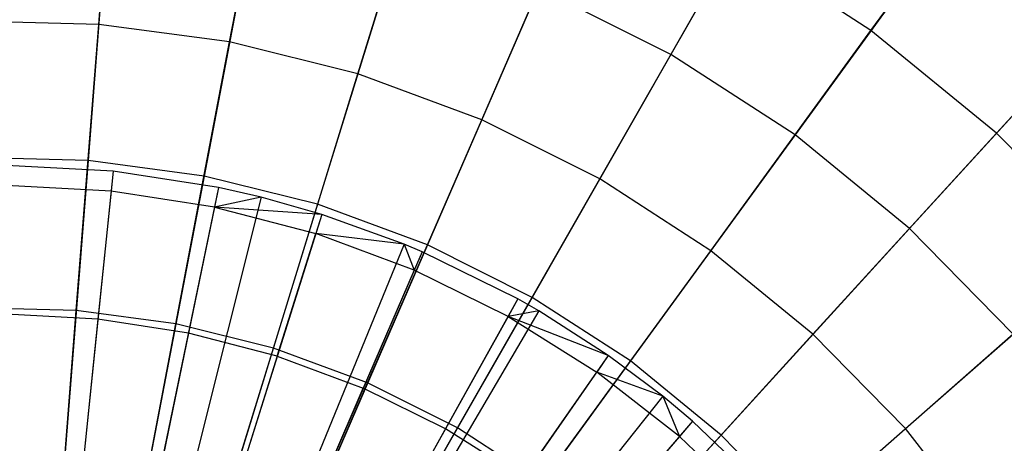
# Model space of a CAD drawing. Extents: x 0.2 to 44.2, y -21.9 to 24.
# Tile 56 of 239: x 6.3 to 8.4, y -2.1 to -1.2. Entities that reach past the tile are written whole.
import ezdxf

# ---------------------------------------------------------------- set-up
doc = ezdxf.new("R2010")
doc.units = 0
doc.header["$LTSCALE"] = 2.54
doc.layers.get('0').update_dxf_attribs({"color": 13, "linetype": 'CONTINUOUS'})

# ---------------------------------------------------------------- blocks, each defined once
blk = doc.blocks.new('GRUPUJ_2')
at = {"color": 0}
for p, q in [((2.4798, 16.7033, 34), (2.2522, 16.7153, 34)), ((2.4798, 16.7033, 34), (2.2522, 16.7153, 34)), ((2.4798, 16.7033, 34), (2.2904, 14.8731, 34.55)), ((2.4798, 16.7033, 34), (2.2904, 14.8731, 34.55)), ((2.4798, 16.7033, 34), (2.4754, 16.6606, 34.0202)), ((2.4798, 16.7033, 34), (2.4754, 16.6606, 34.0202)), ((2.705, 16.6684, 34), (2.4798, 16.7033, 34)), ((2.705, 16.6684, 34), (2.4798, 16.7033, 34)), ((2.4754, 16.6606, 34.0202), (2.2521, 16.6723, 34.0202)), ((2.4754, 16.6606, 34.0202), (2.2521, 16.6723, 34.0202)), ((2.705, 16.6684, 34), (2.3315, 14.8667, 34.55)), ((2.705, 16.6684, 34), (2.3315, 14.8667, 34.55)), ((2.705, 16.6684, 34), (2.6963, 16.6264, 34.0202)), ((2.705, 16.6684, 34), (2.6963, 16.6264, 34.0202)), ((2.796, 16.6476, 34), (2.705, 16.6684, 34)), ((2.796, 16.6476, 34), (2.705, 16.6684, 34)), ((2.796, 16.6476, 34), (2.348, 14.8629, 34.55)), ((2.796, 16.6476, 34), (2.348, 14.8629, 34.55)), ((2.4754, 16.6606, 34.0202), (2.4471, 16.3876, 34.1401)), ((2.4754, 16.6606, 34.0202), (2.4471, 16.3876, 34.1401)), ((2.6963, 16.6264, 34.0202), (2.4754, 16.6606, 34.0202)), ((2.6963, 16.6264, 34.0202), (2.4754, 16.6606, 34.0202)), ((2.796, 16.6476, 34), (2.6963, 16.6264, 34.0202)), ((2.796, 16.6476, 34), (2.6963, 16.6264, 34.0202)), ((2.9256, 16.6109, 34), (2.796, 16.6476, 34)), ((2.9256, 16.6109, 34), (2.796, 16.6476, 34)), ((2.6963, 16.6264, 34.0202), (2.6406, 16.3576, 34.1401)), ((2.6963, 16.6264, 34.0202), (2.6406, 16.3576, 34.1401)), ((2.6963, 16.6264, 34.0202), (2.9127, 16.5699, 34.0202)), ((2.9256, 16.6109, 34), (2.6963, 16.6264, 34.0202)), ((2.6963, 16.6264, 34.0202), (2.9127, 16.5699, 34.0202)), ((2.9256, 16.6109, 34), (2.6963, 16.6264, 34.0202)), ((2.9256, 16.6109, 34), (2.3717, 14.8562, 34.55)), ((2.9256, 16.6109, 34), (2.3717, 14.8562, 34.55)), ((2.9256, 16.6109, 34), (2.9127, 16.5699, 34.0202)), ((2.9256, 16.6109, 34), (2.9127, 16.5699, 34.0202)), ((3.101, 16.5474, 34), (2.9256, 16.6109, 34)), ((3.101, 16.5474, 34), (2.9256, 16.6109, 34)), ((2.83, 16.3082, 34.1401), (2.9127, 16.5699, 34.0202)), ((2.83, 16.3082, 34.1401), (2.9127, 16.5699, 34.0202)), ((3.1222, 16.4919, 34.0202), (2.9127, 16.5699, 34.0202)), ((3.101, 16.5474, 34), (2.9127, 16.5699, 34.0202)), ((3.101, 16.5474, 34), (2.9127, 16.5699, 34.0202)), ((3.1222, 16.4919, 34.0202), (2.9127, 16.5699, 34.0202)), ((3.101, 16.5474, 34), (2.4036, 14.8447, 34.55)), ((3.101, 16.5474, 34), (2.4036, 14.8447, 34.55)), ((3.1392, 16.5314, 34), (3.101, 16.5474, 34)), ((3.101, 16.5474, 34), (3.1222, 16.4919, 34.0202)), ((3.1392, 16.5314, 34), (3.101, 16.5474, 34)), ((3.101, 16.5474, 34), (3.1222, 16.4919, 34.0202)), ((3.1392, 16.5314, 34), (2.4106, 14.8418, 34.55)), ((3.1392, 16.5314, 34), (2.4106, 14.8418, 34.55)), ((3.1392, 16.5314, 34), (3.1222, 16.4919, 34.0202)), ((3.1392, 16.5314, 34), (3.1222, 16.4919, 34.0202)), ((3.3436, 16.4306, 34), (3.1392, 16.5314, 34)), ((3.3436, 16.4306, 34), (3.1392, 16.5314, 34)), ((3.1222, 16.4919, 34.0202), (3.0135, 16.2399, 34.1401)), ((3.1222, 16.4919, 34.0202), (3.0135, 16.2399, 34.1401)), ((3.3227, 16.3931, 34.0202), (3.1222, 16.4919, 34.0202)), ((3.3227, 16.3931, 34.0202), (3.1222, 16.4919, 34.0202)), ((3.3436, 16.4306, 34), (2.4478, 14.8234, 34.55)), ((3.3436, 16.4306, 34), (2.4478, 14.8234, 34.55)), ((3.3436, 16.4306, 34), (3.3227, 16.3931, 34.0202)), ((3.3436, 16.4306, 34), (3.3227, 16.3931, 34.0202)), ((3.3886, 16.4049, 34), (3.3436, 16.4306, 34)), ((3.3886, 16.4049, 34), (3.3436, 16.4306, 34)), ((2.4471, 16.3876, 34.1401), (2.2516, 16.3979, 34.1401)), ((2.4471, 16.3876, 34.1401), (2.2516, 16.3979, 34.1401)), ((3.3886, 16.4049, 34), (2.456, 14.8187, 34.55)), ((3.3886, 16.4049, 34), (2.456, 14.8187, 34.55)), ((3.3886, 16.4049, 34), (3.3227, 16.3931, 34.0202)), ((3.3886, 16.4049, 34), (3.3227, 16.3931, 34.0202)), ((3.5368, 16.3097, 34), (3.3886, 16.4049, 34)), ((3.5368, 16.3097, 34), (3.3886, 16.4049, 34)), ((2.4471, 16.3876, 34.1401), (2.4169, 16.0954, 34.2518)), ((2.4471, 16.3876, 34.1401), (2.4169, 16.0954, 34.2518)), ((2.6406, 16.3576, 34.1401), (2.4471, 16.3876, 34.1401)), ((2.6406, 16.3576, 34.1401), (2.4471, 16.3876, 34.1401)), ((3.3227, 16.3931, 34.0202), (3.1891, 16.1534, 34.1401)), ((3.3227, 16.3931, 34.0202), (3.1891, 16.1534, 34.1401)), ((3.3227, 16.3931, 34.0202), (3.5122, 16.2745, 34.0202)), ((3.5368, 16.3097, 34), (3.3227, 16.3931, 34.0202)), ((3.5368, 16.3097, 34), (3.3227, 16.3931, 34.0202)), ((3.3227, 16.3931, 34.0202), (3.5122, 16.2745, 34.0202)), ((2.6406, 16.3576, 34.1401), (2.581, 16.07, 34.2518)), ((2.6406, 16.3576, 34.1401), (2.581, 16.07, 34.2518)), ((2.83, 16.3082, 34.1401), (2.6406, 16.3576, 34.1401)), ((2.83, 16.3082, 34.1401), (2.6406, 16.3576, 34.1401)), ((3.5368, 16.3097, 34), (2.483, 14.8014, 34.55)), ((3.5368, 16.3097, 34), (2.483, 14.8014, 34.55)), ((3.5368, 16.3097, 34), (3.5122, 16.2745, 34.0202)), ((3.5368, 16.3097, 34), (3.5122, 16.2745, 34.0202)), ((3.653, 16.2228, 34), (3.5368, 16.3097, 34)), ((3.653, 16.2228, 34), (3.5368, 16.3097, 34)), ((2.83, 16.3082, 34.1401), (2.7416, 16.0281, 34.2518)), ((2.83, 16.3082, 34.1401), (2.7416, 16.0281, 34.2518)), ((2.83, 16.3082, 34.1401), (3.0135, 16.2399, 34.1401)), ((2.83, 16.3082, 34.1401), (3.0135, 16.2399, 34.1401)), ((3.3551, 16.0495, 34.1401), (3.5122, 16.2745, 34.0202)), ((3.3551, 16.0495, 34.1401), (3.5122, 16.2745, 34.0202)), ((3.6888, 16.1374, 34.0202), (3.5122, 16.2745, 34.0202)), ((3.6888, 16.1374, 34.0202), (3.5122, 16.2745, 34.0202)), ((3.653, 16.2228, 34), (3.5122, 16.2745, 34.0202)), ((3.653, 16.2228, 34), (3.5122, 16.2745, 34.0202)), ((2.8972, 15.9702, 34.2518), (3.0135, 16.2399, 34.1401)), ((2.8972, 15.9702, 34.2518), (3.0135, 16.2399, 34.1401)), ((3.1891, 16.1534, 34.1401), (3.0135, 16.2399, 34.1401)), ((3.1891, 16.1534, 34.1401), (3.0135, 16.2399, 34.1401)), ((3.653, 16.2228, 34), (2.5042, 14.7855, 34.55)), ((3.653, 16.2228, 34), (2.5042, 14.7855, 34.55)), ((3.7168, 16.1699, 34), (3.653, 16.2228, 34)), ((3.7168, 16.1699, 34), (3.653, 16.2228, 34)), ((3.653, 16.2228, 34), (3.6888, 16.1374, 34.0202)), ((3.653, 16.2228, 34), (3.6888, 16.1374, 34.0202)), ((3.7168, 16.1699, 34), (2.5158, 14.7759, 34.55)), ((3.7168, 16.1699, 34), (2.5158, 14.7759, 34.55)), ((3.7168, 16.1699, 34), (3.6888, 16.1374, 34.0202)), ((3.7168, 16.1699, 34), (3.6888, 16.1374, 34.0202)), ((3.8817, 16.0126, 34), (3.7168, 16.1699, 34)), ((3.8817, 16.0126, 34), (3.7168, 16.1699, 34)), ((3.1891, 16.1534, 34.1401), (3.0461, 15.8968, 34.2518)), ((3.1891, 16.1534, 34.1401), (3.0461, 15.8968, 34.2518)), ((3.3551, 16.0495, 34.1401), (3.1891, 16.1534, 34.1401)), ((3.3551, 16.0495, 34.1401), (3.1891, 16.1534, 34.1401)), ((3.6888, 16.1374, 34.0202), (3.5097, 15.9294, 34.1401)), ((3.6888, 16.1374, 34.0202), (3.5097, 15.9294, 34.1401)), ((3.8506, 15.983, 34.0202), (3.6888, 16.1374, 34.0202)), ((3.8506, 15.983, 34.0202), (3.6888, 16.1374, 34.0202))]:
    blk.add_line(p, q, dxfattribs=at)
blk = doc.blocks.new('KARO-10934_STL')
at = {"color": 0}
blk.add_blockref('GRUPUJ_2', (3.9714, -18.2138, 12.8689), dxfattribs=at)
blk = doc.blocks.new('GRUPUJ_1')
at = {"color": 0}
for p, q in [((6.1983, 20.7428, 34.5731), (6.2439, 21.3221, 34.8873)), ((6.1983, 20.7428, 34.5731), (6.2439, 21.3221, 34.8873)), ((6.4777, 20.7053, 34.5731), (6.5868, 21.276, 34.8873)), ((6.4777, 20.7053, 34.5731), (6.5868, 21.276, 34.8873)), ((6.7513, 20.6372, 34.5731), (6.9225, 21.1925, 34.8873)), ((6.7513, 20.6372, 34.5731), (6.9225, 21.1925, 34.8873)), ((7.6987, 21.1666, 44.925), (7.4196, 20.6785, 45.2719)), ((7.6987, 21.1666, 44.925), (7.4196, 20.6785, 45.2719)), ((7.8467, 20.7296, 34.8873), (8.1665, 21.1684, 35.2636)), ((7.8467, 20.7296, 34.8873), (8.1665, 21.1684, 35.2636)), ((7.0158, 20.5394, 34.5731), (7.247, 21.0725, 34.8873)), ((7.0158, 20.5394, 34.5731), (7.247, 21.0725, 34.8873)), ((6.2223, 21.0476, 45.2719), (6.1754, 20.4525, 45.5549)), ((6.2223, 21.0476, 45.2719), (6.1754, 20.4525, 45.5549)), ((6.5351, 21.0056, 45.2719), (6.4231, 20.4192, 45.5549)), ((6.5351, 21.0056, 45.2719), (6.4231, 20.4192, 45.5549)), ((8.0157, 20.9614, 44.925), (7.6846, 20.507, 45.2719)), ((8.0157, 20.9614, 44.925), (7.6846, 20.507, 45.2719)), ((6.8414, 20.9294, 45.2719), (6.6655, 20.3589, 45.5549)), ((6.8414, 20.9294, 45.2719), (6.6655, 20.3589, 45.5549)), ((7.2679, 20.4131, 34.5731), (7.5563, 20.9176, 34.8873)), ((7.2679, 20.4131, 34.5731), (7.5563, 20.9176, 34.8873)), ((7.8467, 20.7296, 34.8873), (7.5563, 20.9176, 34.8873)), ((7.8467, 20.7296, 34.8873), (7.5563, 20.9176, 34.8873)), ((8.1147, 20.5107, 34.8873), (8.4808, 20.9118, 35.2636)), ((8.1147, 20.5107, 34.8873), (8.4808, 20.9118, 35.2636)), ((7.1374, 20.8199, 45.2719), (6.8999, 20.2723, 45.5549)), ((7.1374, 20.8199, 45.2719), (6.8999, 20.2723, 45.5549)), ((7.4196, 20.6785, 45.2719), (7.1374, 20.8199, 45.2719)), ((7.4196, 20.6785, 45.2719), (7.1374, 20.8199, 45.2719)), ((6.1983, 20.7428, 34.5731), (5.9164, 20.7494, 34.5731)), ((6.1983, 20.7428, 34.5731), (5.9164, 20.7494, 34.5731)), ((6.1503, 20.1326, 34.3247), (6.1983, 20.7428, 34.5731)), ((6.1503, 20.1326, 34.3247), (6.1983, 20.7428, 34.5731)), ((6.4777, 20.7053, 34.5731), (6.1983, 20.7428, 34.5731)), ((6.4777, 20.7053, 34.5731), (6.1983, 20.7428, 34.5731)), ((7.5045, 20.2599, 34.5731), (7.8467, 20.7296, 34.8873)), ((7.5045, 20.2599, 34.5731), (7.8467, 20.7296, 34.8873)), ((8.1147, 20.5107, 34.8873), (7.8467, 20.7296, 34.8873)), ((8.1147, 20.5107, 34.8873), (7.8467, 20.7296, 34.8873)), ((6.3628, 20.104, 34.3247), (6.4777, 20.7053, 34.5731)), ((6.3628, 20.104, 34.3247), (6.4777, 20.7053, 34.5731)), ((6.7513, 20.6372, 34.5731), (6.4777, 20.7053, 34.5731)), ((6.7513, 20.6372, 34.5731), (6.4777, 20.7053, 34.5731)), ((8.3081, 20.7226, 44.925), (7.9291, 20.3074, 45.2719)), ((8.3081, 20.7226, 44.925), (7.9291, 20.3074, 45.2719)), ((7.4196, 20.6785, 45.2719), (7.1233, 20.1604, 45.5549)), ((7.4196, 20.6785, 45.2719), (7.1233, 20.1604, 45.5549)), ((7.6846, 20.507, 45.2719), (7.4196, 20.6785, 45.2719)), ((7.6846, 20.507, 45.2719), (7.4196, 20.6785, 45.2719)), ((6.571, 20.0522, 34.3247), (6.7513, 20.6372, 34.5731)), ((6.571, 20.0522, 34.3247), (6.7513, 20.6372, 34.5731)), ((7.0158, 20.5394, 34.5731), (6.7513, 20.6372, 34.5731)), ((7.0158, 20.5394, 34.5731), (6.7513, 20.6372, 34.5731)), ((6.7722, 19.9778, 34.3247), (7.0158, 20.5394, 34.5731)), ((6.7722, 19.9778, 34.3247), (7.0158, 20.5394, 34.5731)), ((7.2679, 20.4131, 34.5731), (7.0158, 20.5394, 34.5731)), ((7.2679, 20.4131, 34.5731), (7.0158, 20.5394, 34.5731)), ((7.6846, 20.507, 45.2719), (7.3331, 20.0246, 45.5549)), ((7.6846, 20.507, 45.2719), (7.3331, 20.0246, 45.5549)), ((7.9291, 20.3074, 45.2719), (7.6846, 20.507, 45.2719)), ((7.9291, 20.3074, 45.2719), (7.6846, 20.507, 45.2719)), ((7.7229, 20.0816, 34.5731), (8.1147, 20.5107, 34.8873)), ((7.7229, 20.0816, 34.5731), (8.1147, 20.5107, 34.8873)), ((8.357, 20.2637, 34.8873), (8.1147, 20.5107, 34.8873)), ((8.357, 20.2637, 34.8873), (8.1147, 20.5107, 34.8873)), ((6.1754, 20.4525, 45.5549), (5.9256, 20.4584, 45.5549)), ((6.1754, 20.4525, 45.5549), (5.9256, 20.4584, 45.5549)), ((6.1754, 20.4525, 45.5549), (6.1264, 19.83, 45.7705)), ((6.1754, 20.4525, 45.5549), (6.1264, 19.83, 45.7705)), ((6.4231, 20.4192, 45.5549), (6.1754, 20.4525, 45.5549)), ((6.4231, 20.4192, 45.5549), (6.1754, 20.4525, 45.5549)), ((6.4231, 20.4192, 45.5549), (6.3059, 19.8059, 45.7705)), ((6.4231, 20.4192, 45.5549), (6.3059, 19.8059, 45.7705)), ((6.6655, 20.3589, 45.5549), (6.4231, 20.4192, 45.5549)), ((6.6655, 20.3589, 45.5549), (6.4231, 20.4192, 45.5549)), ((6.964, 19.8818, 34.3247), (7.2679, 20.4131, 34.5731)), ((6.964, 19.8818, 34.3247), (7.2679, 20.4131, 34.5731)), ((7.5045, 20.2599, 34.5731), (7.2679, 20.4131, 34.5731)), ((7.5045, 20.2599, 34.5731), (7.2679, 20.4131, 34.5731)), ((6.6655, 20.3589, 45.5549), (6.4816, 19.7622, 45.7705)), ((6.6655, 20.3589, 45.5549), (6.4816, 19.7622, 45.7705)), ((6.8999, 20.2723, 45.5549), (6.6655, 20.3589, 45.5549)), ((6.8999, 20.2723, 45.5549), (6.6655, 20.3589, 45.5549)), ((7.9291, 20.3074, 45.2719), (7.5266, 19.8665, 45.5549)), ((7.9291, 20.3074, 45.2719), (7.5266, 19.8665, 45.5549)), ((8.1501, 20.082, 45.2719), (7.9291, 20.3074, 45.2719)), ((8.1501, 20.082, 45.2719), (7.9291, 20.3074, 45.2719)), ((6.8999, 20.2723, 45.5549), (6.6514, 19.6994, 45.7705)), ((6.8999, 20.2723, 45.5549), (6.6514, 19.6994, 45.7705)), ((7.1233, 20.1604, 45.5549), (6.8999, 20.2723, 45.5549)), ((7.1233, 20.1604, 45.5549), (6.8999, 20.2723, 45.5549)), ((7.9204, 19.8803, 34.5731), (8.357, 20.2637, 34.8873)), ((7.9204, 19.8803, 34.5731), (8.357, 20.2637, 34.8873)), ((7.1441, 19.7652, 34.3247), (7.5045, 20.2599, 34.5731)), ((7.1441, 19.7652, 34.3247), (7.5045, 20.2599, 34.5731)), ((7.7229, 20.0816, 34.5731), (7.5045, 20.2599, 34.5731)), ((7.7229, 20.0816, 34.5731), (7.5045, 20.2599, 34.5731)), ((7.1233, 20.1604, 45.5549), (6.8133, 19.6183, 45.7705)), ((7.1233, 20.1604, 45.5549), (6.8133, 19.6183, 45.7705)), ((7.3331, 20.0246, 45.5549), (7.1233, 20.1604, 45.5549)), ((7.3331, 20.0246, 45.5549), (7.1233, 20.1604, 45.5549)), ((6.1503, 20.1326, 34.3247), (5.9358, 20.1376, 34.3247)), ((6.1503, 20.1326, 34.3247), (5.9358, 20.1376, 34.3247)), ((6.1004, 19.4988, 34.145), (6.1503, 20.1326, 34.3247)), ((6.1004, 19.4988, 34.145), (6.1503, 20.1326, 34.3247)), ((6.3628, 20.104, 34.3247), (6.1503, 20.1326, 34.3247)), ((6.3628, 20.104, 34.3247), (6.1503, 20.1326, 34.3247)), ((6.2436, 19.4796, 34.145), (6.3628, 20.104, 34.3247)), ((6.2436, 19.4796, 34.145), (6.3628, 20.104, 34.3247)), ((6.571, 20.0522, 34.3247), (6.3628, 20.104, 34.3247)), ((6.571, 20.0522, 34.3247), (6.3628, 20.104, 34.3247)), ((7.3102, 19.6295, 34.3247), (7.7229, 20.0816, 34.5731)), ((7.3102, 19.6295, 34.3247), (7.7229, 20.0816, 34.5731)), ((8.1501, 20.082, 45.2719), (7.7016, 19.6881, 45.5549)), ((8.1501, 20.082, 45.2719), (7.7016, 19.6881, 45.5549)), ((7.9204, 19.8803, 34.5731), (7.7229, 20.0816, 34.5731)), ((7.9204, 19.8803, 34.5731), (7.7229, 20.0816, 34.5731)), ((6.3837, 19.4447, 34.145), (6.571, 20.0522, 34.3247)), ((6.3837, 19.4447, 34.145), (6.571, 20.0522, 34.3247)), ((6.7722, 19.9778, 34.3247), (6.571, 20.0522, 34.3247)), ((6.7722, 19.9778, 34.3247), (6.571, 20.0522, 34.3247)), ((7.3331, 20.0246, 45.5549), (6.9653, 19.5199, 45.7705)), ((7.3331, 20.0246, 45.5549), (6.9653, 19.5199, 45.7705)), ((7.5266, 19.8665, 45.5549), (7.3331, 20.0246, 45.5549)), ((7.5266, 19.8665, 45.5549), (7.3331, 20.0246, 45.5549)), ((6.5192, 19.3946, 34.145), (6.7722, 19.9778, 34.3247)), ((6.5192, 19.3946, 34.145), (6.7722, 19.9778, 34.3247)), ((6.964, 19.8818, 34.3247), (6.7722, 19.9778, 34.3247)), ((6.964, 19.8818, 34.3247), (6.7722, 19.9778, 34.3247)), ((6.6484, 19.3299, 34.145), (6.964, 19.8818, 34.3247)), ((6.6484, 19.3299, 34.145), (6.964, 19.8818, 34.3247)), ((7.1441, 19.7652, 34.3247), (6.964, 19.8818, 34.3247)), ((7.1441, 19.7652, 34.3247), (6.964, 19.8818, 34.3247)), ((7.5266, 19.8665, 45.5549), (7.1056, 19.4054, 45.7705)), ((7.5266, 19.8665, 45.5549), (7.1056, 19.4054, 45.7705)), ((7.4604, 19.4764, 34.3247), (7.9204, 19.8803, 34.5731)), ((7.4604, 19.4764, 34.3247), (7.9204, 19.8803, 34.5731)), ((7.7016, 19.6881, 45.5549), (7.5266, 19.8665, 45.5549)), ((7.7016, 19.6881, 45.5549), (7.5266, 19.8665, 45.5549)), ((8.0945, 19.6585, 34.5731), (7.9204, 19.8803, 34.5731)), ((8.0945, 19.6585, 34.5731), (7.9204, 19.8803, 34.5731))]:
    blk.add_line(p, q, dxfattribs=at)
blk = doc.blocks.new('GRUPUJ_3')
at = {"color": 0}
for name, p in [('GRUPUJ_1', (0, 0)), ('KARO-10934_STL', (-0.2222, 21.9402, -1.2505))]:
    blk.add_blockref(name, p, dxfattribs=at)

msp = doc.modelspace()

# ---------------------------------------------------------------- block references
at = {"color": 0}
msp.add_blockref('GRUPUJ_3', (0.2222, -21.9402, 1.2505), dxfattribs=at)

doc.saveas('drawing.dxf')
